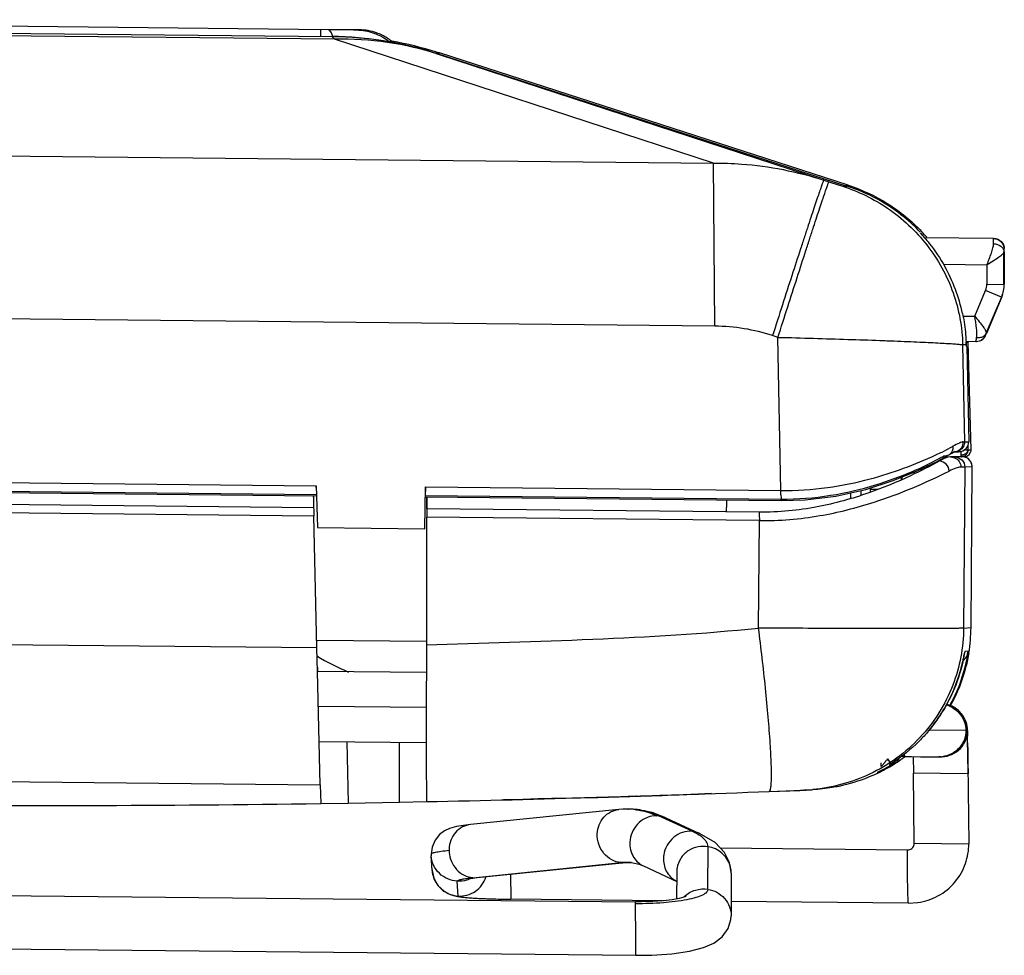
# Model space of a CAD drawing. Header units: inches. Extents: x 0 to 17, y 0 to 11.
# Tile 2 of 31: x 5.1 to 5.7, y 1.7 to 2.3. Entities that reach past the tile are written whole.
import ezdxf

# ---------------------------------------------------------------- set-up
doc = ezdxf.new("R2010")
doc.units = ezdxf.units.IN
doc.header["$LTSCALE"] = 0.935
doc.header["$MEASUREMENT"] = 0
doc.layers.get('0').update_dxf_attribs({"linetype": 'CONTINUOUS'})

msp = doc.modelspace()

# ---------------------------------------------------------------- linework, layer by layer
at = {"color": 6, "linetype": 'Continuous'}
for p, q in [((5.28213, 2.27115), (4.70028, 2.27707)), ((5.28581, 2.26552), (4.71093, 2.27137)), ((4.71269, 2.27294), (5.28419, 2.26713)), ((5.27761, 2.26723), (5.27761, 2.27119)), ((5.2937, 2.27103), (5.28213, 2.27115)), ((5.28305, 2.27067), (5.28213, 2.27115)), ((5.28396, 2.26933), (5.28305, 2.27067)), ((5.28483, 2.26716), (5.28396, 2.26933)), ((5.29896, 2.27098), (5.2937, 2.27103)), ((5.29693, 2.2711), (5.30051, 2.27106)), ((5.30051, 2.27106), (5.29896, 2.27098)), ((5.28419, 2.26713), (5.28477, 2.26716)), ((5.28436, 2.26695), (5.28419, 2.26713)), ((5.28581, 2.26552), (5.28436, 2.26695)), ((5.51026, 2.19215), (5.28581, 2.26552)), ((5.31812, 2.26414), (5.31967, 2.26423)), ((5.34656, 2.25707), (5.34599, 2.25704)), ((5.34599, 2.25704), (5.34765, 2.25649)), ((5.34603, 2.25721), (5.34656, 2.25707)), ((5.34604, 2.25723), (5.58923, 2.17853)), ((5.34673, 2.25762), (5.34619, 2.25777)), ((5.34676, 2.2577), (5.34622, 2.25787)), ((5.34843, 2.25717), (5.34658, 2.25707)), ((5.34843, 2.25717), (5.34787, 2.25732)), ((5.58993, 2.17901), (5.34788, 2.25735)), ((5.34765, 2.25649), (5.57549, 2.18201)), ((4.48412, 2.20259), (5.51026, 2.19215)), ((5.51101, 2.09552), (5.51026, 2.19224)), ((5.57549, 2.18201), (5.57857, 2.18102)), ((5.57857, 2.18102), (5.584, 2.17926)), ((5.584, 2.17926), (5.5867, 2.17839)), ((5.5867, 2.17839), (5.58923, 2.17853)), ((5.58808, 2.17891), (5.58993, 2.17901)), ((5.63253, 2.15089), (5.63519, 2.1479)), ((5.67606, 2.14748), (5.63519, 2.1479)), ((5.6761, 2.14437), (5.67612, 2.14748)), ((5.68218, 2.14143), (5.68217, 2.13951)), ((5.68218, 2.14143), (5.68237, 2.14144)), ((5.68239, 2.13952), (5.68237, 2.14144)), ((5.6822, 2.12028), (5.68217, 2.13951)), ((5.68239, 2.13952), (5.68242, 2.12029)), ((5.64633, 2.13227), (5.67206, 2.13179)), ((5.67206, 2.13179), (5.67208, 2.12047)), ((5.66487, 2.10139), (5.67133, 2.11672)), ((5.6807, 2.11279), (5.67133, 2.11672)), ((5.67208, 2.12047), (5.6822, 2.12028)), ((5.68242, 2.12029), (5.6822, 2.12028)), ((5.6807, 2.11279), (5.67156, 2.0911)), ((5.68091, 2.11281), (5.67178, 2.09112)), ((5.6807, 2.11279), (5.68091, 2.11281)), ((5.51101, 2.09552), (4.48487, 2.10596)), ((5.65796, 2.10152), (5.66487, 2.10139)), ((5.54839, 2.0889), (5.54519, 2.08994)), ((5.55014, 1.99822), (5.54839, 2.0889)), ((5.67125, 2.08987), (5.67104, 2.08986)), ((5.65986, 2.08451), (5.65774, 2.0844)), ((5.65774, 2.0844), (5.65884, 2.02695)), ((5.65986, 2.08451), (5.6599, 2.08338)), ((5.6655, 2.08629), (5.65988, 2.08635)), ((5.66095, 2.08588), (5.6602, 2.08584)), ((5.66029, 2.08339), (5.66137, 2.02709)), ((5.66274, 2.02226), (5.66095, 2.08588)), ((5.66538, 2.08649), (5.66533, 2.08628)), ((5.66587, 2.0863), (5.6655, 2.08629)), ((5.64886, 2.02262), (5.65102, 2.02379)), ((5.65814, 2.02696), (5.65884, 2.02695)), ((5.65884, 2.02695), (5.66137, 2.02709)), ((5.66082, 2.02464), (5.66089, 2.02217)), ((5.64194, 2.01924), (5.64234, 2.01943)), ((5.6423, 2.01524), (5.64953, 2.01924)), ((5.64559, 2.02097), (5.64845, 2.0224)), ((5.64781, 2.01828), (5.64779, 2.01828)), ((5.64952, 2.01924), (5.64952, 2.01923)), ((5.65323, 2.02104), (5.65285, 2.02103)), ((5.65287, 2.02103), (5.65307, 2.02103)), ((5.65303, 2.0211), (5.65313, 2.02114)), ((5.65307, 2.02103), (5.65326, 2.02104)), ((5.65323, 2.02104), (5.65576, 2.02118)), ((5.65523, 2.02149), (5.65326, 2.02104)), ((5.65687, 2.02017), (5.65685, 2.02113)), ((5.65688, 2.01935), (5.65687, 2.02017)), ((5.65688, 2.01872), (5.65688, 2.01935)), ((5.6569, 2.01818), (5.65688, 2.01872)), ((5.6573, 2.0182), (5.65897, 2.01829)), ((5.6593, 2.01795), (5.65773, 2.01823)), ((5.65779, 2.0183), (5.65875, 2.01829)), ((5.65849, 2.01956), (5.6592, 2.01984)), ((5.65875, 2.01829), (5.66023, 2.01861)), ((5.66099, 2.01704), (5.6593, 2.01795)), ((5.65962, 2.02217), (5.66089, 2.02217)), ((5.66023, 2.01861), (5.66156, 2.01955)), ((5.66089, 2.02217), (5.66274, 2.02226)), ((5.66156, 2.01955), (5.66246, 2.02086)), ((5.66246, 2.02086), (5.66271, 2.02174)), ((5.66271, 2.02174), (5.66274, 2.02227)), ((5.63816, 2.01258), (5.63667, 2.01264)), ((5.65904, 2.01198), (5.65664, 2.012)), ((5.65904, 2.01198), (5.65833, 1.91669)), ((5.66341, 2.01221), (5.65904, 2.01198)), ((5.66268, 2.01508), (5.6614, 2.0167)), ((5.6627, 1.91693), (5.66341, 2.01221)), ((4.72293, 2.00664), (5.27495, 2.00102)), ((5.62128, 2.0059), (5.62129, 2.00467)), ((5.63321, 2.01088), (5.6332, 2.00994)), ((4.72287, 2.0006), (5.27516, 1.99498)), ((5.33957, 2.00036), (5.55014, 1.99822)), ((5.62129, 2.00467), (5.62187, 2.0047)), ((5.33951, 1.99433), (5.55021, 1.99218)), ((5.55016, 1.99561), (5.55014, 1.99822)), ((5.59764, 1.99534), (5.59768, 1.99825)), ((5.60332, 1.99892), (5.60329, 1.99978)), ((5.27352, 1.98303), (4.72473, 1.98862)), ((5.55021, 1.99218), (5.5502, 1.99297)), ((5.55021, 1.99307), (5.55021, 1.99218)), ((5.27531, 1.90489), (5.27352, 1.98303)), ((5.34034, 1.98235), (5.34018, 1.9068)), ((5.53735, 1.98035), (5.34034, 1.98235)), ((5.53688, 1.91665), (5.53735, 1.98035)), ((5.65833, 1.91669), (5.6627, 1.91693)), ((5.27531, 1.90489), (5.08524, 1.90682)), ((5.27563, 1.89099), (5.27531, 1.90489)), ((5.65906, 1.90286), (5.65873, 1.90108)), ((5.66109, 1.90297), (5.65906, 1.90286)), ((5.66086, 1.90136), (5.66108, 1.90297)), ((5.27729, 1.82388), (5.27563, 1.89099)), ((5.27586, 1.89107), (5.27581, 1.89337)), ((5.29307, 1.8493), (5.2939, 1.81301)), ((5.32418, 1.81354), (5.32426, 1.84898)), ((5.60927, 1.83678), (5.60929, 1.83462)), ((5.61178, 1.83731), (5.60962, 1.83494)), ((5.6133, 1.83915), (5.61259, 1.83826)), ((5.6133, 1.83915), (5.61526, 1.83622)), ((5.61908, 1.83792), (5.62013, 1.83944)), ((5.6237, 1.84059), (5.62354, 1.84047)), ((5.61023, 1.83274), (5.60713, 1.83113)), ((5.60726, 1.83113), (5.6103, 1.83269)), ((5.60962, 1.83494), (5.60929, 1.83462)), ((5.6157, 1.83653), (5.6145, 1.83577)), ((5.6145, 1.83577), (5.61555, 1.83582)), ((5.61454, 1.83579), (5.6145, 1.83576)), ((5.61595, 1.8367), (5.61456, 1.8358)), ((5.61471, 1.8359), (5.61467, 1.83587)), ((5.61569, 1.83582), (5.61571, 1.83583)), ((5.6157, 1.83653), (5.61594, 1.83669)), ((5.61571, 1.83583), (5.61675, 1.83589)), ((5.61675, 1.83589), (5.61759, 1.8364)), ((5.61675, 1.83589), (5.61759, 1.8364)), ((4.72454, 1.8295), (5.27729, 1.82388)), ((5.27729, 1.82388), (5.27767, 1.81276)), ((5.54312, 1.81986), (5.56269, 1.82064)), ((5.54312, 1.81986), (5.55539, 1.82035)), ((5.54312, 1.81983), (5.5547, 1.82029)), ((5.5547, 1.82029), (5.5578, 1.82041)), ((5.55539, 1.82035), (5.56364, 1.82068)), ((5.56359, 1.82064), (5.56396, 1.82066)), ((5.56503, 1.82071), (5.56364, 1.82065)), ((5.56456, 1.82069), (5.56501, 1.82071)), ((5.56909, 1.82093), (5.56503, 1.82071)), ((5.2939, 1.81301), (5.32418, 1.81354)), ((5.32418, 1.81356), (5.34029, 1.81388)), ((5.34029, 1.81386), (5.34025, 1.81386)), ((5.34029, 1.81388), (5.34029, 1.81388)), ((5.39728, 1.81522), (5.38586, 1.81494)), ((5.42622, 1.816), (5.39728, 1.81522)), ((5.46469, 1.81716), (5.46445, 1.81715)), ((5.50896, 1.81864), (5.50115, 1.81836)), ((5.50896, 1.81864), (5.50139, 1.81837)), ((5.27772, 1.81278), (5.2939, 1.81303))]:
    msp.add_line(p, q, dxfattribs=at)
at = {"color": 7, "linetype": 'Continuous'}
for p, q in [((5.64898, 2.01783), (5.64687, 2.01704)), ((5.64781, 2.01828), (5.6569, 2.01818)), ((5.65064, 2.01809), (5.64898, 2.01783)), ((5.65292, 2.01807), (5.65064, 2.01809)), ((5.65685, 2.01828), (5.65292, 2.01807)), ((5.65538, 2.02117), (5.65313, 2.02119)), ((5.65326, 2.02105), (5.65538, 2.02117)), ((5.6569, 2.01819), (5.6569, 2.01819)), ((5.6573, 2.01821), (5.65875, 2.01829)), ((5.64687, 2.01704), (5.64419, 2.01566)), ((5.62197, 2.0047), (5.62196, 2.00617)), ((5.62908, 2.00903), (5.62909, 2.00803)), ((4.7229, 2.00149), (5.27514, 1.99587)), ((5.27495, 2.00102), (5.27578, 1.97617)), ((5.27503, 1.99854), (5.27495, 2.00102)), ((5.33925, 1.97553), (5.33957, 2.00036)), ((5.33957, 2.00036), (5.3395, 1.99459)), ((5.27328, 1.995), (5.27341, 1.98798)), ((5.27337, 1.99415), (5.27335, 1.995)), ((5.33953, 1.99522), (5.55021, 1.99307)), ((5.34039, 1.99218), (5.3404, 1.99432)), ((5.34046, 1.99432), (5.34046, 1.99382)), ((5.59154, 1.9936), (5.59158, 1.99688)), ((5.60299, 1.99969), (5.60306, 1.9972)), ((5.60332, 1.99892), (5.60742, 1.99887)), ((5.27341, 1.98798), (4.72475, 1.99356)), ((5.34036, 1.98729), (5.34039, 1.99218)), ((5.34046, 1.99382), (5.34045, 1.99029)), ((5.34045, 1.99029), (5.34045, 1.98729)), ((5.53731, 1.98529), (5.34036, 1.98729)), ((5.27578, 1.97617), (5.33925, 1.97553)), ((5.2753, 1.90952), (5.34028, 1.90885)), ((5.34015, 1.89034), (5.27573, 1.891)), ((5.34013, 1.86958), (5.2762, 1.87023)), ((5.65964, 1.85605), (5.63795, 1.85626)), ((5.65964, 1.85605), (5.66059, 1.8561)), ((5.66059, 1.8561), (5.66066, 1.85271)), ((5.66062, 1.85488), (5.6606, 1.85598)), ((5.27672, 1.84946), (5.34012, 1.84882)), ((5.66072, 1.84863), (5.66077, 1.84397)), ((5.66077, 1.84397), (5.66081, 1.84068)), ((5.62342, 1.84058), (5.62148, 1.8406)), ((5.62342, 1.84059), (5.62339, 1.8419)), ((5.62852, 1.84054), (5.62863, 1.83072)), ((5.64288, 1.8404), (5.64335, 1.84039)), ((5.64335, 1.84039), (5.64368, 1.84039)), ((5.64475, 1.84041), (5.64366, 1.84039)), ((5.64368, 1.84039), (5.64383, 1.84039)), ((5.64465, 1.84041), (5.6451, 1.84044)), ((5.64475, 1.84041), (5.6457, 1.84047)), ((5.66081, 1.84068), (5.66086, 1.83677)), ((5.66086, 1.83677), (5.66093, 1.83039)), ((5.66086, 1.83631), (5.66136, 1.78887)), ((5.64473, 1.83056), (5.62863, 1.83072)), ((5.62906, 1.7892), (5.62863, 1.83072)), ((5.66093, 1.83039), (5.64473, 1.83056)), ((5.45405, 1.80921), (5.36627, 1.80031)), ((5.45976, 1.80947), (5.45978, 1.80947)), ((5.46386, 1.80926), (5.46386, 1.80926)), ((5.47732, 1.80561), (5.47712, 1.8057)), ((5.48199, 1.80433), (5.47758, 1.80549)), ((5.49751, 1.79628), (5.47758, 1.80549)), ((5.48199, 1.80433), (5.50199, 1.79509)), ((5.50154, 1.79413), (5.49751, 1.79628)), ((5.50142, 1.79407), (5.50134, 1.79412)), ((5.50162, 1.79409), (5.50154, 1.79413)), ((5.50694, 1.76192), (5.50701, 1.78715)), ((5.51421, 1.78642), (5.62507, 1.7853)), ((5.62506, 1.78528), (5.62573, 1.78533)), ((5.62506, 1.78451), (5.62506, 1.78528)), ((5.62518, 1.76946), (5.62506, 1.78451)), ((5.62906, 1.7892), (5.64516, 1.78903)), ((5.64516, 1.78903), (5.66136, 1.78887)), ((5.34299, 1.78268), (5.34303, 1.78183)), ((5.34359, 1.773), (5.34302, 1.78181)), ((5.34357, 1.77338), (5.34359, 1.773)), ((5.36769, 1.76882), (5.45546, 1.77772)), ((5.37031, 1.76883), (5.45808, 1.77773)), ((5.45808, 1.77773), (5.45655, 1.77766)), ((5.46153, 1.77775), (5.46156, 1.77775)), ((5.46874, 1.77574), (5.48841, 1.76665)), ((5.36769, 1.76882), (5.37031, 1.76883)), ((5.39005, 1.77082), (5.39025, 1.75603)), ((5.48843, 1.77224), (5.48838, 1.75623)), ((5.52073, 1.77157), (5.52066, 1.74622)), ((5.52073, 1.77157), (5.52073, 1.77174)), ((5.62539, 1.75364), (5.62518, 1.76946)), ((4.54355, 1.76387), (5.46395, 1.7545)), ((5.35902, 1.75794), (5.35846, 1.76673)), ((5.38682, 1.75608), (5.38837, 1.75606)), ((5.38837, 1.75606), (5.39025, 1.75603)), ((5.48005, 1.75511), (5.39025, 1.75602)), ((5.46395, 1.75341), (5.46395, 1.75449)), ((5.46413, 1.73293), (5.46395, 1.75341)), ((5.62539, 1.75363), (5.52068, 1.75469)), ((5.62539, 1.75364), (5.63126, 1.75405)), ((4.54387, 1.7322), (5.46428, 1.72283)), ((5.46428, 1.72285), (5.46413, 1.73293))]:
    msp.add_line(p, q, dxfattribs=at)
at = {"color": 6, "linetype": 'Continuous'}
for points in [[(5.64952, 2.01923), (5.65001, 2.01952), (5.65139, 2.0203)], [(5.65139, 2.0203), (5.65241, 2.02083), (5.65303, 2.0211)], [(5.65313, 2.02114), (5.65308, 2.02112), (5.65284, 2.0211)], [(5.55021, 1.99219), (5.56442, 1.99262), (5.58267, 1.99488), (5.60037, 1.99886), (5.61666, 2.00404), (5.63083, 2.00974), (5.6423, 2.01524)], [(5.66341, 2.01221), (5.6634, 2.01265), (5.66307, 2.01423), (5.66227, 2.01574), (5.66099, 2.01704)], [(5.63759, 1.85582), (5.63887, 1.85738), (5.64003, 1.85885), (5.64115, 1.86033), (5.64222, 1.8618), (5.64326, 1.86327), (5.64424, 1.86474), (5.64519, 1.86621), (5.6461, 1.86767), (5.64696, 1.86911), (5.64778, 1.87055), (5.64857, 1.87197), (5.64931, 1.87337), (5.65002, 1.87476), (5.65069, 1.87612), (5.65132, 1.87747), (5.65191, 1.87879), (5.65247, 1.88008), (5.653, 1.88134), (5.6535, 1.88258), (5.65396, 1.88378), (5.65439, 1.88496), (5.6548, 1.8861), (5.65518, 1.8872), (5.65553, 1.88827), (5.65586, 1.8893), (5.65616, 1.8903), (5.65644, 1.89126), (5.6567, 1.89218), (5.65694, 1.89306), (5.65716, 1.89391), (5.65736, 1.89471), (5.65755, 1.89547), (5.65772, 1.8962), (5.65788, 1.89688), (5.65802, 1.89752), (5.65815, 1.89812), (5.65827, 1.89869), (5.65837, 1.89921), (5.65847, 1.8997), (5.65855, 1.90014), (5.6587, 1.9009)], [(5.6587, 1.9009), (5.65896, 1.90233), (5.65896, 1.90234)], [(5.5578, 1.82041), (5.55859, 1.82044), (5.5599, 1.82049)], [(5.5599, 1.82049), (5.56044, 1.82052), (5.56133, 1.82055)], [(5.56133, 1.82055), (5.56169, 1.82057), (5.56201, 1.82058), (5.56254, 1.8206)], [(5.56254, 1.8206), (5.56276, 1.82061), (5.56294, 1.82062), (5.5631, 1.82062), (5.56335, 1.82063)], [(5.56335, 1.82063), (5.56344, 1.82064), (5.56359, 1.82064)], [(5.42633, 1.816), (5.41456, 1.81567), (5.4062, 1.81545), (5.39725, 1.81522)]]:
    msp.add_lwpolyline(points, dxfattribs=at)
at = {"color": 7, "linetype": 'Continuous'}
for points in [[(5.6606, 1.85598), (5.66059, 1.85634), (5.66057, 1.85675), (5.66052, 1.85743), (5.66039, 1.85841), (5.66015, 1.85959), (5.65978, 1.8609), (5.65921, 1.86236), (5.65836, 1.864), (5.65711, 1.86582), (5.65521, 1.86783), (5.65223, 1.86996), (5.64828, 1.87144)], [(5.66086, 1.83631), (5.66078, 1.84311), (5.66071, 1.84887), (5.66067, 1.85211), (5.66062, 1.85488)], [(5.62342, 1.84059), (5.62746, 1.84055), (5.63283, 1.8405), (5.63592, 1.84047), (5.63923, 1.84043)], [(5.63923, 1.84043), (5.64022, 1.84042), (5.64096, 1.84042), (5.642, 1.84041)], [(5.642, 1.84041), (5.64236, 1.8404), (5.64288, 1.8404)], [(5.64383, 1.84039), (5.64405, 1.84039), (5.64433, 1.8404), (5.64465, 1.84041)], [(5.45976, 1.80947), (5.45652, 1.8094), (5.45407, 1.80921)], [(5.46386, 1.80926), (5.46263, 1.80936), (5.45978, 1.80947)], [(5.48202, 1.80431), (5.47391, 1.80735), (5.46386, 1.80926)], [(5.36629, 1.8003), (5.35796, 1.7991), (5.35383, 1.79792), (5.3509, 1.7965), (5.34803, 1.79436), (5.34536, 1.79111), (5.34355, 1.78698), (5.34299, 1.78268)], [(5.52073, 1.77181), (5.51973, 1.77786), (5.51677, 1.78375), (5.51119, 1.78957), (5.50199, 1.79508)], [(5.34365, 1.77301), (5.34456, 1.76851), (5.34705, 1.76412), (5.35061, 1.76077), (5.35382, 1.75901), (5.35628, 1.75817), (5.35869, 1.75764), (5.362, 1.75721), (5.36786, 1.75674), (5.37509, 1.75639), (5.38319, 1.75615), (5.38685, 1.75608)], [(5.45806, 1.77773), (5.45918, 1.77781), (5.46062, 1.77781), (5.46156, 1.77775)], [(5.46153, 1.77775), (5.46253, 1.77764), (5.4661, 1.77679), (5.46875, 1.77574)], [(5.36602, 1.76838), (5.36537, 1.76816), (5.36633, 1.76834), (5.37028, 1.76883)], [(5.49394, 1.75765), (5.49386, 1.75761), (5.4926, 1.75718), (5.48983, 1.75649), (5.48572, 1.75576), (5.48048, 1.75514), (5.47433, 1.75469), (5.46759, 1.75449), (5.46395, 1.75449)], [(5.46428, 1.72285), (5.47375, 1.72297), (5.48551, 1.72377), (5.49604, 1.7253), (5.50431, 1.72744), (5.51042, 1.73012), (5.51534, 1.73381), (5.51886, 1.73869), (5.52051, 1.74409), (5.52065, 1.74619)]]:
    msp.add_lwpolyline(points, dxfattribs=at)
at = {"color": 6, "linetype": 'Continuous'}
for centre, radius, start, end in [((5.28183, 2.05841), 0.20873, 72.09881, 89.35032), ((5.28984, 2.07689), 0.18867, 72.15853, 91.2258), ((5.30009, 2.23968), 0.0314, 51.41996, 63.87301), ((5.28438, 2.05935), 0.20793, 72.69978, 80.22557), ((5.28453, 2.05985), 0.20741, 72.21404, 72.53928), ((5.55873, 2.08092), 0.10283, 40.85867, 43.40594), ((5.56012, 2.08208), 0.09979, 12.105, 29.22099), ((5.50968, 1.97992), 0.11561, 72.11258, 89.34122), ((6.19688, 1.95169), 0.54833, 165.52849, 165.77099), ((6.21822, 1.86275), 0.59244, 157.32876, 157.45867), ((5.2341, 2.27691), 0.47548, 336.83668, 336.99921), ((5.54675, 2.08153), 0.11315, 1.51162, 2.35045), ((5.57996, 2.08361), 0.08012, 0.65389, 1.82512), ((5.56481, 2.08317), 0.09618, 1.61218, 1.88588), ((5.62524, 2.069), 0.05204, 299.69498, 300.51781), ((5.62793, 2.06443), 0.04674, 300.5255, 300.94071), ((5.54614, 2.22648), 0.2283, 294.92076, 295.82221), ((5.60653, 2.10331), 0.09112, 297.39017, 297.68212), ((5.64695, 2.02352), 0.005, 290.88816, 300.87832), ((5.64696, 2.0235), 0.00497, 300.97052, 316.67688), ((5.65694, 2.02509), 0.00575, 269.39298, 277.64807), ((5.65699, 2.02469), 0.00534, 277.61091, 286.24097), ((5.65722, 2.01223), 0.00607, 82.17112, 84.89937), ((5.6572, 2.01207), 0.00623, 75.9918, 82.15607), ((5.65717, 2.01192), 0.00638, 72.67427, 76.03112), ((5.65979, 1.72539), 0.29679, 90.03234, 90.20273), ((5.65699, 2.02213), 0.00393, 299.60527, 313.88944), ((5.65703, 2.02208), 0.00387, 313.9726, 328.13123), ((5.65741, 2.01227), 0.00596, 48.05874, 50.75912), ((5.65729, 2.01216), 0.00613, 23.97615, 28.45164), ((5.6158, 2.00461), 0.00549, 357.85889, 0.58335), ((6.25155, 2.00337), 0.70143, 180.63366, 180.84948), ((6.816, 2.01846), 1.54289, 181.13229, 181.31591), ((6.51835, 1.98062), 1.17801, 179.67531, 179.9157), ((7.2248, 1.99783), 1.68753, 180.4257, 180.59353), ((5.56608, 1.91766), 0.09662, 350.68872, 359.56169), ((5.65162, 1.90442), 0.00957, 330.67557, 351.27355), ((5.35584, 2.03608), 0.15802, 239.3312, 247.00662), ((5.56494, 1.8787), 0.06251, 318.53634, 319.02776), ((5.58586, 1.86054), 0.0348, 319.00778, 320.17681), ((5.60939, 1.84396), 0.00966, 301.97953, 312.06072), ((5.6104, 1.8441), 0.00975, 301.88943, 319.89859), ((5.61057, 1.8441), 0.00975, 306.19199, 320.12891), ((5.56308, 1.92208), 0.10156, 302.36451, 304.32617), ((5.56808, 1.91479), 0.09271, 302.27837, 304.13122), ((5.61044, 1.84405), 0.00968, 319.94496, 321.74466), ((5.61065, 1.84403), 0.00963, 320.16191, 323.10891), ((5.56573, 1.91829), 0.09693, 304.1209, 305.38334), ((5.56051, 1.92585), 0.10612, 304.31973, 304.56684), ((5.5598, 1.9269), 0.10738, 304.5671, 305.42274), ((5.56556, 1.91853), 0.09722, 305.37924, 305.92032), ((5.55959, 1.92719), 0.10774, 305.42219, 305.88947), ((5.5667, 1.91696), 0.09528, 305.91894, 306.67651), ((5.55973, 1.927), 0.1075, 305.88928, 306.40765), ((5.56387, 1.92095), 0.10018, 295.79541, 297.76953), ((5.5625, 1.92108), 0.10042, 298.38319, 301.47343), ((5.56445, 1.91812), 0.09695, 298.22332, 298.6192), ((5.56336, 1.92193), 0.10128, 297.76689, 298.90708), ((5.56426, 1.91846), 0.09734, 298.62305, 301.27446), ((5.56436, 1.92018), 0.09927, 298.88894, 301.95126), ((5.56583, 1.91597), 0.0944, 301.23975, 301.88393), ((5.56465, 1.91758), 0.0963, 301.47209, 301.90686), ((5.61052, 1.84417), 0.00983, 301.90671, 306.17303), ((5.56567, 1.91804), 0.09676, 301.96036, 302.34573), ((5.56438, 1.9199), 0.09901, 295.62419, 295.79223), ((5.11351, 12.9377), 11.12613, 271.167681, 272.212876), ((5.54311, 1.8202), 0.000367, 272.17086, 274.90222), ((5.55954, 1.92142), 0.10086, 273.33321, 274.61356), ((5.55949, 1.92207), 0.10151, 274.61294, 275.40696), ((5.11351, 12.94021), 11.12864, 267.997476, 270.845213), ((5.12456, 12.65269), 10.84086, 271.597571, 271.79666), ((5.12332, 12.69694), 10.88513, 271.797174, 271.990421)]:
    msp.add_arc(centre, radius, start, end, dxfattribs=at)
at = {"color": 7, "linetype": 'Continuous'}
for centre, radius, start, end in [((5.58973, 2.11585), 0.11259, 298.74239, 300.1935), ((7.55645, 1.93385), 2.03939, 178.35164, 178.54893), ((5.64408, 1.85539), 0.0167, 74.52562, 75.38496), ((5.64408, 1.8554), 0.01668, 66.06626, 74.52324), ((5.64407, 1.85538), 0.01671, 55.62431, 66.06327), ((5.64409, 1.85543), 0.01665, 51.35965, 55.59372), ((5.64417, 1.85553), 0.01653, 36.73048, 51.34654), ((5.64436, 1.85569), 0.01628, 35.53154, 36.68545), ((5.64456, 1.85582), 0.01604, 18.30833, 35.57741), ((5.64495, 1.85593), 0.01564, 0.60553, 18.34933), ((3.79414, 1.82444), 1.86673, 0.74239, 0.86475), ((5.64382, 1.85685), 0.01646, 274.45623, 276.50915), ((5.45938, 1.77182), 0.03765, 85.12895, 89.40352), ((5.45935, 1.77138), 0.03809, 83.22937, 85.13076), ((5.47636, 1.7918), 0.01375, 84.90466, 89.43234), ((5.45749, 1.76197), 0.04793, 65.22031, 65.56776), ((5.48899, 1.774), 0.02373, 54.52971, 57.84541), ((5.37055, 1.78524), 0.01694, 177.7982, 180.58552), ((5.497, 1.77979), 0.01641, 171.85686, 180.54518), ((5.35919, 1.77405), 0.01564, 183.84706, 199.38047), ((5.45869, 1.74604), 0.03184, 90.42743, 95.82472), ((5.45669, 1.79134), 0.01368, 264.84809, 269.42276), ((5.45869, 1.7461), 0.03178, 87.40585, 90.42205), ((5.45868, 1.74588), 0.032, 84.87664, 87.40463), ((5.50344, 1.77218), 0.01501, 170.89496, 179.77492), ((5.5057, 1.77156), 0.01503, 3.07694, 17.14527), ((5.35944, 1.77415), 0.01591, 199.4107, 207.40422), ((5.35971, 1.77429), 0.01621, 207.40904, 216.50831), ((5.3798, 1.64858), 0.12085, 95.75293, 96.66629), ((5.36894, 1.7827), 0.01394, 258.66325, 264.83618), ((5.50584, 1.77158), 0.01489, 0.6053, 3.04366), ((5.36005, 1.77455), 0.01663, 216.54406, 227.61824), ((5.36015, 1.77466), 0.01678, 227.60746, 232.73273), ((5.50348, 1.74676), 0.01518, 134.054, 136.44444)]:
    msp.add_arc(centre, radius, start, end, dxfattribs=at)
at = {"color": 6, "linetype": 'Continuous'}
for points, knots in [([(5.29896, 2.27098), (5.3024, 2.27094), (5.30931, 2.26971), (5.31543, 2.26629), (5.31812, 2.26414)], [0, 0, 0, 0, 0.499754, 1, 1, 1, 1]), ([(5.31392, 2.26787), (5.31287, 2.26839), (5.30862, 2.27019), (5.30396, 2.27103), (5.30051, 2.27106)], [0, 0, 0, 0, 0.252575, 1, 1, 1, 1]), ([(5.28477, 2.26716), (5.28996, 2.2671), (5.31068, 2.26611), (5.33124, 2.26198), (5.34604, 2.25723)], [0, 0, 0, 0, 0.250341, 1, 1, 1, 1]), ([(5.51026, 2.19215), (5.51578, 2.19218), (5.53784, 2.19142), (5.55976, 2.18711), (5.57549, 2.18201)], [0, 0, 0, 0, 0.250464, 1, 1, 1, 1]), ([(5.57549, 2.18201), (5.57545, 2.18202), (5.57539, 2.1818), (5.57524, 2.18155), (5.57503, 2.18096), (5.57475, 2.18022), (5.5744, 2.17924), (5.57379, 2.17751), (5.57287, 2.17483), (5.57157, 2.17102), (5.57003, 2.16642), (5.56826, 2.16109), (5.56628, 2.15508), (5.56409, 2.14842), (5.56084, 2.13848), (5.55646, 2.12496), (5.55092, 2.10782), (5.54712, 2.09598), (5.54519, 2.08994)], [0, 0, 0, 0, 0.001294, 0.004939, 0.010954, 0.019329, 0.03005, 0.043091, 0.075978, 0.117674, 0.1678, 0.225902, 0.291476, 0.363909, 0.44255, 0.615397, 0.803625, 1, 1, 1, 1]), ([(5.54839, 2.0889), (5.55032, 2.09495), (5.5541, 2.10679), (5.55961, 2.12393), (5.56398, 2.13745), (5.56721, 2.14741), (5.56939, 2.15406), (5.57137, 2.16009), (5.57313, 2.16542), (5.57466, 2.17001), (5.57595, 2.17383), (5.57687, 2.17651), (5.57748, 2.17824), (5.57783, 2.17922), (5.57811, 2.17997), (5.57832, 2.18055), (5.57847, 2.1808), (5.57853, 2.18103), (5.57857, 2.18102)], [0, 0, 0, 0, 0.196349, 0.384554, 0.557367, 0.636006, 0.708472, 0.774071, 0.832161, 0.882269, 0.923972, 0.956889, 0.969943, 0.98067, 0.989047, 0.995061, 0.998706, 1, 1, 1, 1]), ([(5.5867, 2.17839), (5.5961, 2.17535), (5.61479, 2.16621), (5.638, 2.14451), (5.65364, 2.11615), (5.65754, 2.09484), (5.65774, 2.0844)], [0, 0, 0, 0, 0.236829, 0.490932, 0.749792, 1, 1, 1, 1]), ([(5.63259, 2.15125), (5.62962, 2.15437), (5.61703, 2.16608), (5.60147, 2.17457), (5.58923, 2.17853)], [0, 0, 0, 0, 0.25086, 1, 1, 1, 1]), ([(5.58994, 2.17901), (5.59816, 2.17635), (5.61399, 2.16895), (5.6275, 2.15786), (5.63344, 2.15158)], [0, 0, 0, 0, 0.500038, 1, 1, 1, 1]), ([(5.63519, 2.1479), (5.63613, 2.14681), (5.64057, 2.14143), (5.6445, 2.13562), (5.64721, 2.13079)], [0, 0, 0, 0, 0.206306, 1, 1, 1, 1]), ([(5.67606, 2.14748), (5.67761, 2.14746), (5.68082, 2.14619), (5.68218, 2.14298), (5.68218, 2.14143)], [0, 0, 0, 0, 0.5007, 1, 1, 1, 1]), ([(5.67631, 2.14749), (5.67785, 2.14747), (5.68103, 2.14616), (5.68237, 2.14298), (5.68237, 2.14144)], [0, 0, 0, 0, 0.500659, 1, 1, 1, 1]), ([(5.67206, 2.13179), (5.673, 2.1341), (5.67436, 2.13741), (5.67572, 2.1416), (5.6761, 2.14352), (5.6761, 2.14437)], [0, 0, 0, 0, 0.564476, 0.807636, 1, 1, 1, 1]), ([(5.6761, 2.14437), (5.67761, 2.14434), (5.67993, 2.14362), (5.68183, 2.14143), (5.68217, 2.14011), (5.68217, 2.13951)], [0, 0, 0, 0, 0.535639, 0.786452, 1, 1, 1, 1]), ([(5.68217, 2.13951), (5.68217, 2.13927), (5.68192, 2.1387), (5.68088, 2.13752), (5.67876, 2.13594), (5.67564, 2.13393), (5.67329, 2.13253), (5.67206, 2.13179)], [0, 0, 0, 0, 0.05632, 0.135887, 0.365877, 0.665819, 1, 1, 1, 1]), ([(5.65769, 2.103), (5.65804, 2.10136), (5.65908, 2.09579), (5.65964, 2.09014), (5.65981, 2.08617)], [0, 0, 0, 0, 0.297195, 1, 1, 1, 1]), ([(5.66595, 2.08872), (5.66615, 2.08951), (5.66626, 2.09136), (5.6659, 2.0956), (5.66528, 2.099), (5.66487, 2.10139)], [0, 0, 0, 0, 0.191057, 0.430964, 1, 1, 1, 1]), ([(5.66487, 2.10139), (5.66578, 2.10032), (5.6675, 2.09831), (5.66975, 2.09544), (5.67125, 2.09324), (5.67177, 2.09162), (5.67156, 2.0911)], [0, 0, 0, 0, 0.338204, 0.638799, 0.865742, 1, 1, 1, 1]), ([(5.54839, 2.0889), (5.55543, 2.08875), (5.56924, 2.08834), (5.58931, 2.08774), (5.60523, 2.08721), (5.61702, 2.08677), (5.62496, 2.08646), (5.63218, 2.08615), (5.63861, 2.08585), (5.64418, 2.08557), (5.64883, 2.0853), (5.65211, 2.08509), (5.65424, 2.08492), (5.65545, 2.08481), (5.65639, 2.0847), (5.6571, 2.08461), (5.65748, 2.08451), (5.65773, 2.08446), (5.65774, 2.0844)], [0, 0, 0, 0, 0.192804, 0.378567, 0.550389, 0.629071, 0.701887, 0.76813, 0.827116, 0.878246, 0.920967, 0.954811, 0.968288, 0.979408, 0.988139, 0.994469, 0.998397, 1, 1, 1, 1]), ([(5.67103, 2.08987), (5.67061, 2.08887), (5.66916, 2.08707), (5.66697, 2.08636), (5.66587, 2.0863)], [0, 0, 0, 0, 0.496734, 1, 1, 1, 1]), ([(5.66802, 2.08674), (5.66874, 2.08702), (5.67007, 2.08786), (5.67095, 2.08918), (5.67124, 2.08988)], [0, 0, 0, 0, 0.501946, 1, 1, 1, 1]), ([(5.67156, 2.0911), (5.67131, 2.09052), (5.67041, 2.08943), (5.66912, 2.0889), (5.66841, 2.08876)], [0, 0, 0, 0, 0.466783, 1, 1, 1, 1]), ([(5.65196, 2.02434), (5.65203, 2.02357), (5.65189, 2.022), (5.6511, 2.02063), (5.65058, 2.02009)], [0, 0, 0, 0, 0.508608, 1, 1, 1, 1]), ([(5.65814, 2.02696), (5.65781, 2.02697), (5.65701, 2.02678), (5.65491, 2.02597), (5.65321, 2.02505), (5.65196, 2.02434)], [0, 0, 0, 0, 0.145123, 0.360071, 1, 1, 1, 1]), ([(5.65452, 2.02148), (5.65558, 2.02191), (5.65749, 2.02345), (5.65816, 2.02581), (5.65814, 2.02696)], [0, 0, 0, 0, 0.49915, 1, 1, 1, 1]), ([(5.65576, 2.02118), (5.65723, 2.02126), (5.66023, 2.02254), (5.6614, 2.02563), (5.66137, 2.02709)], [0, 0, 0, 0, 0.500486, 1, 1, 1, 1]), ([(5.65884, 2.02695), (5.65885, 2.02659), (5.65875, 2.02508), (5.65799, 2.02361), (5.65718, 2.02279)], [0, 0, 0, 0, 0.236387, 1, 1, 1, 1]), ([(5.55014, 1.99822), (5.55933, 1.99809), (5.5772, 1.99932), (5.60825, 2.00559), (5.62942, 2.01344), (5.64194, 2.01924)], [0, 0, 0, 0, 0.290846, 0.563675, 1, 1, 1, 1]), ([(5.65291, 2.01761), (5.65399, 2.01716), (5.65593, 2.01558), (5.65665, 2.01318), (5.65664, 2.012)], [0, 0, 0, 0, 0.497474, 1, 1, 1, 1]), ([(5.65292, 2.01807), (5.65449, 2.01805), (5.65771, 2.01675), (5.65905, 2.01352), (5.65904, 2.01198)], [0, 0, 0, 0, 0.504481, 1, 1, 1, 1]), ([(5.66089, 2.0221), (5.66089, 2.02165), (5.66052, 2.02066), (5.65968, 2.02006), (5.6592, 2.01984)], [0, 0, 0, 0, 0.461296, 1, 1, 1, 1]), ([(5.64985, 2.00971), (5.64974, 2.01117), (5.64845, 2.01406), (5.64562, 2.01552), (5.64419, 2.01566)], [0, 0, 0, 0, 0.505099, 1, 1, 1, 1]), ([(5.65664, 2.012), (5.65566, 2.012), (5.65329, 2.01135), (5.65112, 2.01035), (5.64985, 2.00971)], [0, 0, 0, 0, 0.407046, 1, 1, 1, 1]), ([(5.53735, 1.98035), (5.54933, 1.98022), (5.57241, 1.98218), (5.61038, 1.99189), (5.63546, 2.00252), (5.64985, 2.00971)], [0, 0, 0, 0, 0.30636, 0.588501, 1, 1, 1, 1]), ([(5.34018, 1.90682), (5.37301, 1.90797), (5.43864, 1.90948), (5.50424, 1.91336), (5.53688, 1.9167)], [0, 0, 0, 0, 0.500303, 1, 1, 1, 1]), ([(5.65833, 1.91669), (5.65831, 1.91664), (5.65802, 1.91667), (5.65763, 1.91658), (5.65683, 1.91657), (5.65579, 1.91653), (5.65445, 1.9165), (5.65209, 1.91646), (5.64845, 1.91642), (5.64329, 1.91639), (5.6371, 1.91637), (5.62996, 1.91636), (5.62194, 1.91636), (5.61312, 1.91637), (5.60002, 1.9164), (5.58235, 1.91645), (5.56004, 1.91655), (5.5447, 1.91661), (5.53688, 1.91665)], [0, 0, 0, 0, 0.001413, 0.005247, 0.011509, 0.020186, 0.031259, 0.044691, 0.078463, 0.121139, 0.172236, 0.231221, 0.297469, 0.370317, 0.449038, 0.62102, 0.80695, 1, 1, 1, 1]), ([(5.54314, 1.81983), (5.54336, 1.81985), (5.54382, 1.8205), (5.54409, 1.8218), (5.54439, 1.82401), (5.54459, 1.82875), (5.54446, 1.837), (5.54379, 1.84934), (5.54262, 1.86445), (5.541, 1.88134), (5.53907, 1.89895), (5.53763, 1.91079), (5.53688, 1.91665)], [0, 0, 0, 0, 0.006797, 0.020486, 0.042757, 0.07438, 0.166885, 0.296019, 0.454932, 0.633067, 0.818287, 1, 1, 1, 1]), ([(5.65833, 1.91669), (5.65824, 1.90524), (5.65377, 1.88138), (5.63417, 1.85017), (5.60423, 1.82845), (5.58061, 1.8221), (5.56906, 1.82101)], [0, 0, 0, 0, 0.240663, 0.497618, 0.756093, 1, 1, 1, 1]), ([(5.34018, 1.9068), (5.34017, 1.90075), (5.34015, 1.88887), (5.34012, 1.87164), (5.34012, 1.85802), (5.34012, 1.84797), (5.34012, 1.84124), (5.34012, 1.83514), (5.34013, 1.82973), (5.34015, 1.82507), (5.34016, 1.82119), (5.34017, 1.81846), (5.34019, 1.81671), (5.34019, 1.8157), (5.34022, 1.81495), (5.34019, 1.81435), (5.34027, 1.81409), (5.34021, 1.81386), (5.34025, 1.81386)], [0, 0, 0, 0, 0.195518, 0.383339, 0.556224, 0.635011, 0.707653, 0.773474, 0.831832, 0.882189, 0.924055, 0.957037, 0.970098, 0.980822, 0.989185, 0.995175, 0.998783, 1, 1, 1, 1]), ([(5.65873, 1.90108), (5.65759, 1.8949), (5.6531, 1.87863), (5.64434, 1.86386), (5.63759, 1.85582)], [0, 0, 0, 0, 0.374687, 1, 1, 1, 1]), ([(5.65018, 1.87083), (5.65198, 1.87406), (5.65669, 1.88381), (5.65973, 1.89433), (5.66086, 1.90136)], [0, 0, 0, 0, 0.341636, 1, 1, 1, 1]), ([(5.66143, 1.90203), (5.66098, 1.89927), (5.6587, 1.88836), (5.65448, 1.87785), (5.65039, 1.87057)], [0, 0, 0, 0, 0.250602, 1, 1, 1, 1]), ([(5.63759, 1.85582), (5.63583, 1.85372), (5.62932, 1.8466), (5.62174, 1.84046), (5.61595, 1.8367)], [0, 0, 0, 0, 0.284024, 1, 1, 1, 1]), ([(5.61571, 1.83583), (5.61571, 1.83583), (5.6157, 1.83584), (5.61569, 1.83585), (5.61569, 1.83586)], [0, 0, 0, 0, 0.271746, 1, 1, 1, 1]), ([(5.6072, 1.83063), (5.60549, 1.82981), (5.59815, 1.82654), (5.5904, 1.82419), (5.5844, 1.82293)], [0, 0, 0, 0, 0.236558, 1, 1, 1, 1]), ([(5.5844, 1.82293), (5.58312, 1.82266), (5.57806, 1.82171), (5.57292, 1.82114), (5.56909, 1.82093)], [0, 0, 0, 0, 0.254666, 1, 1, 1, 1])]:
    msp.add_open_spline(points, degree=3, knots=knots, dxfattribs=at)
for points in [[(5.67133, 2.11672), (5.67182, 2.1179), (5.67208, 2.11919), (5.67208, 2.12047)], [(5.6822, 2.12028), (5.6822, 2.11773), (5.68168, 2.11514), (5.6807, 2.11279)], [(5.68091, 2.11281), (5.6819, 2.11515), (5.68242, 2.11775), (5.68242, 2.12029)], [(5.66841, 2.08876), (5.66761, 2.08859), (5.66676, 2.08858), (5.66595, 2.08872)], [(5.64874, 2.01885), (5.64799, 2.01857), (5.64715, 2.01846), (5.64635, 2.01853)], [(5.65064, 2.01809), (5.65142, 2.01808), (5.6522, 2.01791), (5.65291, 2.01761)], [(5.65219, 2.02104), (5.65298, 2.02103), (5.65378, 2.02118), (5.65452, 2.02148)], [(5.65718, 2.02279), (5.65663, 2.02223), (5.65595, 2.02178), (5.65523, 2.02149)], [(5.6569, 2.01819), (5.6576, 2.01818), (5.65832, 2.01836), (5.65893, 2.01871)], [(5.66119, 2.01689), (5.66057, 2.01739), (5.65983, 2.01778), (5.65907, 2.01802)], [(5.66032, 2.02004), (5.66069, 2.02064), (5.6609, 2.02139), (5.66089, 2.0221)], [(5.66341, 2.01221), (5.66342, 2.01304), (5.66323, 2.01389), (5.66289, 2.01465)], [(5.65801, 1.89729), (5.65878, 1.89799), (5.65946, 1.89883), (5.65997, 1.89974)], [(5.61675, 1.83589), (5.61763, 1.83643), (5.61842, 1.83713), (5.61908, 1.83792)]]:
    msp.add_open_spline(points, degree=3, dxfattribs=at)
at = {"color": 7, "linetype": 'Continuous'}
for points, knots in [([(5.64419, 2.01566), (5.63854, 2.01257), (5.62486, 2.00562), (5.60089, 1.9957), (5.57096, 1.98738), (5.54882, 1.9852), (5.53731, 1.98529)], [0, 0, 0, 0, 0.172316, 0.409829, 0.692381, 1, 1, 1, 1]), ([(5.55021, 1.99308), (5.56003, 1.993), (5.579, 1.99451), (5.60507, 2.00063), (5.62644, 2.00846), (5.63875, 2.01432), (5.64387, 2.01713)], [0, 0, 0, 0, 0.30177, 0.581614, 0.820682, 1, 1, 1, 1]), ([(5.64817, 1.87126), (5.65146, 1.87022), (5.65734, 1.86607), (5.65961, 1.85928), (5.65964, 1.85605)], [0, 0, 0, 0, 0.51625, 1, 1, 1, 1]), ([(5.65964, 1.85605), (5.65966, 1.85425), (5.65904, 1.85049), (5.65607, 1.84545), (5.65136, 1.84183), (5.64757, 1.84071), (5.64569, 1.8405)], [0, 0, 0, 0, 0.236021, 0.491071, 0.751175, 1, 1, 1, 1]), ([(5.6457, 1.84047), (5.64764, 1.84058), (5.65163, 1.84153), (5.65669, 1.84509), (5.65992, 1.85028), (5.66061, 1.85422), (5.66059, 1.8561)], [0, 0, 0, 0, 0.246265, 0.506491, 0.762907, 1, 1, 1, 1]), ([(5.66066, 1.85271), (5.66066, 1.8527), (5.66066, 1.85267), (5.66066, 1.85263), (5.66066, 1.85262)], [0, 0, 0, 0, 0.498243, 1, 1, 1, 1]), ([(5.44139, 1.79479), (5.44146, 1.7966), (5.44217, 1.80018), (5.44496, 1.80478), (5.44907, 1.80804), (5.45239, 1.80903), (5.45405, 1.80921)], [0, 0, 0, 0, 0.260796, 0.514293, 0.759512, 1, 1, 1, 1]), ([(5.46384, 1.8092), (5.46489, 1.80908), (5.46924, 1.80838), (5.47346, 1.80695), (5.4765, 1.80554)], [0, 0, 0, 0, 0.23951, 1, 1, 1, 1]), ([(5.47084, 1.80798), (5.47025, 1.80814), (5.46796, 1.80872), (5.46562, 1.8091), (5.46386, 1.80926)], [0, 0, 0, 0, 0.255608, 1, 1, 1, 1]), ([(5.47712, 1.8057), (5.4766, 1.80594), (5.47455, 1.80681), (5.47243, 1.80754), (5.47084, 1.80798)], [0, 0, 0, 0, 0.256553, 1, 1, 1, 1]), ([(5.4765, 1.80555), (5.47468, 1.80557), (5.47091, 1.80485), (5.46601, 1.80176), (5.46235, 1.79709), (5.46111, 1.79327), (5.46083, 1.79133)], [0, 0, 0, 0, 0.238631, 0.486906, 0.742809, 1, 1, 1, 1]), ([(5.36627, 1.8003), (5.36463, 1.80013), (5.36127, 1.79913), (5.35709, 1.7958), (5.35437, 1.79114), (5.35369, 1.78761), (5.35362, 1.78589)], [0, 0, 0, 0, 0.237726, 0.491913, 0.751255, 1, 1, 1, 1]), ([(5.49751, 1.79628), (5.49562, 1.79645), (5.49163, 1.79597), (5.48635, 1.79297), (5.4824, 1.78816), (5.48105, 1.78416), (5.48076, 1.78212)], [0, 0, 0, 0, 0.23782, 0.485665, 0.741911, 1, 1, 1, 1]), ([(5.45546, 1.77772), (5.45354, 1.77789), (5.44967, 1.77908), (5.44499, 1.78302), (5.44192, 1.78849), (5.44131, 1.7927), (5.44139, 1.79479)], [0, 0, 0, 0, 0.238863, 0.485906, 0.741061, 1, 1, 1, 1]), ([(5.46083, 1.79133), (5.4606, 1.78971), (5.4606, 1.78645), (5.4621, 1.78189), (5.46485, 1.77812), (5.46739, 1.77636), (5.46874, 1.77574)], [0, 0, 0, 0, 0.26159, 0.514827, 0.759879, 1, 1, 1, 1]), ([(5.50701, 1.78715), (5.50701, 1.78827), (5.50627, 1.79006), (5.50453, 1.79195), (5.50339, 1.79287), (5.50276, 1.79332)], [0, 0, 0, 0, 0.433493, 0.696679, 1, 1, 1, 1]), ([(5.34299, 1.78268), (5.34299, 1.78296), (5.34404, 1.78356), (5.34589, 1.78399), (5.34934, 1.78461), (5.35202, 1.7849), (5.35361, 1.78506)], [0, 0, 0, 0, 0.077537, 0.259141, 0.564254, 1, 1, 1, 1]), ([(5.35361, 1.78506), (5.35363, 1.7833), (5.35424, 1.77961), (5.35688, 1.77461), (5.36104, 1.77077), (5.36449, 1.76937), (5.36621, 1.76903)], [0, 0, 0, 0, 0.241726, 0.502116, 0.76094, 1, 1, 1, 1]), ([(5.50701, 1.78715), (5.50508, 1.78747), (5.50092, 1.78744), (5.49502, 1.7851), (5.49046, 1.78056), (5.48893, 1.77655), (5.48862, 1.77456)], [0, 0, 0, 0, 0.238629, 0.494237, 0.754337, 1, 1, 1, 1]), ([(5.52006, 1.77599), (5.51919, 1.77883), (5.51567, 1.78408), (5.50995, 1.78667), (5.50701, 1.78715)], [0, 0, 0, 0, 0.499017, 1, 1, 1, 1]), ([(5.62573, 1.78533), (5.62664, 1.78547), (5.62841, 1.78642), (5.62907, 1.7883), (5.62906, 1.7892)], [0, 0, 0, 0, 0.51027, 1, 1, 1, 1]), ([(5.63126, 1.75405), (5.63539, 1.75467), (5.64364, 1.75741), (5.65376, 1.76561), (5.66008, 1.77671), (5.6614, 1.78495), (5.66136, 1.78887)], [0, 0, 0, 0, 0.250258, 0.510283, 0.764567, 1, 1, 1, 1]), ([(5.35846, 1.76673), (5.35657, 1.76684), (5.35266, 1.76777), (5.34761, 1.77114), (5.34412, 1.77607), (5.34315, 1.77993), (5.34303, 1.78178)], [0, 0, 0, 0, 0.243013, 0.503198, 0.761429, 1, 1, 1, 1]), ([(5.48059, 1.77968), (5.48061, 1.77696), (5.48202, 1.77153), (5.48618, 1.76772), (5.48851, 1.76661)], [0, 0, 0, 0, 0.512906, 1, 1, 1, 1]), ([(5.35846, 1.76673), (5.35844, 1.76693), (5.35886, 1.76724), (5.35945, 1.76747), (5.36066, 1.76783), (5.36278, 1.76822), (5.36467, 1.76848), (5.36577, 1.76861)], [0, 0, 0, 0, 0.080416, 0.156666, 0.261837, 0.565491, 1, 1, 1, 1]), ([(5.36606, 1.76808), (5.36544, 1.76781), (5.36301, 1.76691), (5.36036, 1.76661), (5.35846, 1.76673)], [0, 0, 0, 0, 0.262181, 1, 1, 1, 1]), ([(5.35902, 1.75794), (5.36074, 1.75784), (5.36435, 1.75818), (5.36934, 1.76045), (5.37327, 1.76431), (5.37483, 1.7676), (5.37529, 1.76927)], [0, 0, 0, 0, 0.242466, 0.49934, 0.756353, 1, 1, 1, 1]), ([(5.34999, 1.7613), (5.35128, 1.76032), (5.35417, 1.75872), (5.3574, 1.75804), (5.35902, 1.75794)], [0, 0, 0, 0, 0.500001, 1, 1, 1, 1]), ([(5.49292, 1.75768), (5.49476, 1.75946), (5.49932, 1.76206), (5.50451, 1.76232), (5.50694, 1.76192)], [0, 0, 0, 0, 0.510589, 1, 1, 1, 1]), ([(5.50693, 1.76191), (5.50693, 1.76128), (5.50631, 1.76024), (5.50505, 1.75927), (5.50296, 1.7581), (5.49941, 1.75685), (5.49628, 1.75611), (5.4945, 1.75575)], [0, 0, 0, 0, 0.131755, 0.222401, 0.334186, 0.624248, 1, 1, 1, 1]), ([(5.50694, 1.76191), (5.50874, 1.76161), (5.5124, 1.76038), (5.51698, 1.75678), (5.51998, 1.75185), (5.52066, 1.74811), (5.52066, 1.74633)], [0, 0, 0, 0, 0.245065, 0.505237, 0.762082, 1, 1, 1, 1]), ([(5.35902, 1.75794), (5.35903, 1.75788), (5.35925, 1.75774), (5.35964, 1.75762), (5.36032, 1.75747), (5.36168, 1.75726), (5.36398, 1.75702), (5.36735, 1.75677), (5.37148, 1.75654), (5.37621, 1.75634), (5.38139, 1.75618), (5.38498, 1.75611), (5.38682, 1.75608)], [0, 0, 0, 0, 0.007369, 0.022806, 0.047077, 0.080165, 0.171683, 0.29438, 0.44386, 0.615027, 0.802378, 1, 1, 1, 1]), ([(5.4945, 1.75575), (5.48988, 1.75483), (5.4797, 1.75365), (5.46947, 1.75335), (5.46395, 1.75341)], [0, 0, 0, 0, 0.460076, 1, 1, 1, 1])]:
    msp.add_open_spline(points, degree=3, knots=knots, dxfattribs=at)
msp.add_open_spline([(5.49751, 1.79628), (5.49902, 1.79615), (5.50053, 1.79576), (5.50191, 1.79513)], degree=3, dxfattribs=at)

doc.saveas('drawing.dxf')
